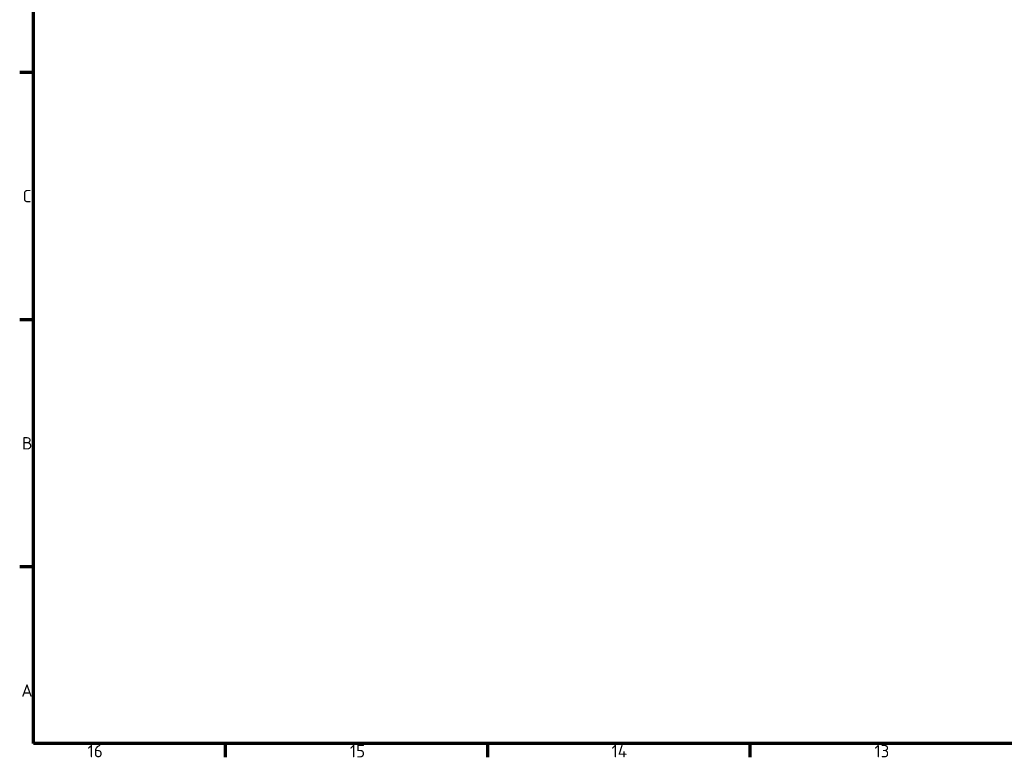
# Model space of a CAD drawing. Header units: millimetres. Extents: x 0 to 4686, y -120 to 1682.
# Tile 1 of 256: x 32 to 590, y 32 to 450. Entities that reach past the tile are written whole.
import ezdxf

# ---------------------------------------------------------------- set-up
doc = ezdxf.new("R2010")
doc.units = ezdxf.units.MM
doc.header["$LTSCALE"] = 2
doc.layers.get('0').update_dxf_attribs({"lineweight": 25})
doc.layers.add('Rahmen (ISO)', color=7, linetype='Continuous', lineweight=70)
doc.styles.add('Notiztext (DIN)', font='isocpeur.ttf')

# ---------------------------------------------------------------- blocks, each defined once
blk = doc.blocks.new('Ränder Vorgaberahmen')
at = {"layer": 'Rahmen (ISO)'}
for p, q in [((20, 210.25), (16.1, 210.25)), ((20, 140.17), (16.1, 140.17)), ((20, 70.08), (16.1, 70.08)), ((74.31, 20), (74.31, 16.1)), ((148.63, 20), (148.63, 16.1)), ((222.94, 20), (222.94, 16.1))]:
    blk.add_line(p, q, dxfattribs=at)
at = {"layer": 'Rahmen (ISO)', "flags": 128}
blk.add_lwpolyline([(20, 20), (20, 821), (1169, 821), (1169, 20), (20, 20)], dxfattribs=at)
at = {"layer": 'Rahmen (ISO)', "char_height": 3.5, "attachment_point": 7, "style": 'Notiztext (DIN)'}
for s, insert in [('C', (16.93, 173.46)), ('B', (16.75, 103.38)), ('A', (16.58, 33.29)), ('16', (35.36, 16.1)), ('15', (109.67, 16.1)), ('14', (183.81, 16.1)), ('13', (258.29, 16.1))]:
    blk.add_mtext(s, dxfattribs=dict(at, insert=insert))

msp = doc.modelspace()

# ---------------------------------------------------------------- block references
at = {"xscale": 2, "yscale": 2, "zscale": 2}
msp.add_blockref('Ränder Vorgaberahmen', (0, 0), dxfattribs=at)

doc.saveas('drawing.dxf')
